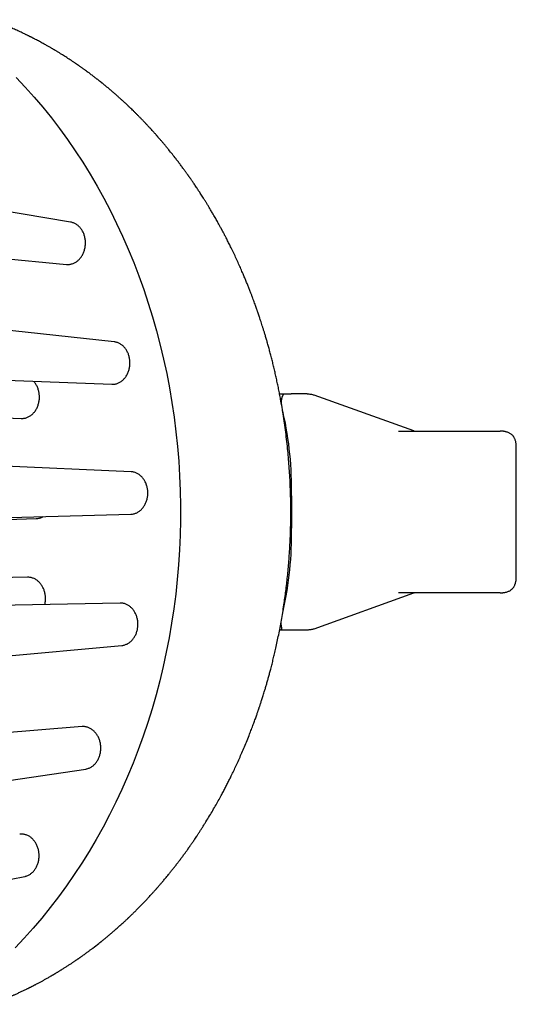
# Model space of a CAD drawing. Header units: millimetres. Extents: x 8 to 983, y 12 to 718.
# Tile 11 of 33: x 544 to 575, y 343 to 404. Entities that reach past the tile are written whole.
import ezdxf

# ---------------------------------------------------------------- set-up
doc = ezdxf.new("R2010")
doc.units = ezdxf.units.MM

msp = doc.modelspace()

# ---------------------------------------------------------------- linework, layer by layer
at = {"color": 7, "linetype": 'Continuous', "lineweight": 30}
for p, q in [((547.141, 391.596), (537.572, 393.176)), ((537.273, 389.888), (546.887, 388.978)), ((549.839, 384.191), (540.467, 385.216)), ((540.295, 381.921), (549.694, 381.566)), ((560.081, 380.97), (560.319, 380.97)), ((561.783, 380.97), (560.803, 380.97)), ((568.388, 378.68), (562.226, 380.902)), ((534.755, 379.808), (544.088, 379.455)), ((574.736, 369.67), (574.736, 377.67)), ((550.883, 376.157), (541.582, 376.58)), ((560.819, 374.67), (560.819, 372.67)), ((535.766, 373.013), (545.004, 373.258)), ((541.56, 373.282), (550.864, 373.529)), ((544.484, 369.633), (535.192, 369.449)), ((562.226, 366.438), (568.388, 368.66)), ((550.203, 368.041), (540.844, 367.856)), ((560.281, 367.494), (560.293, 367.542)), ((561.783, 366.37), (560.803, 366.37)), ((540.975, 364.559), (550.313, 365.415)), ((547.851, 360.395), (538.31, 359.637)), ((538.576, 356.348), (548.077, 357.775)), ((534.524, 349.204), (544.303, 351.13))]:
    msp.add_line(p, q, dxfattribs=at)
at = {"color": 7, "linetype": 'Continuous', "lineweight": 30, "flags": 128}
msp.add_lwpolyline([(543.777, 400.542), (544.34, 399.945), (544.89, 399.331), (545.426, 398.699), (545.95, 398.05), (546.459, 397.385), (546.954, 396.703), (547.435, 396.005), (547.9, 395.292), (548.35, 394.564), (548.785, 393.822), (549.204, 393.066), (549.607, 392.296), (549.993, 391.514), (550.362, 390.72), (550.715, 389.914), (551.05, 389.097), (551.368, 388.269), (551.669, 387.432), (551.951, 386.585), (552.216, 385.729), (552.462, 384.864), (552.69, 383.992), (552.899, 383.113), (553.09, 382.228), (553.262, 381.337), (553.415, 380.44), (553.549, 379.539), (553.663, 378.634), (553.759, 377.725), (553.835, 376.814), (553.892, 375.9), (553.929, 374.985), (553.948, 374.069), (553.946, 373.153), (553.926, 372.237), (553.886, 371.322), (553.826, 370.409), (553.748, 369.497), (553.65, 368.589), (553.532, 367.684), (553.396, 366.784), (553.241, 365.888), (553.066, 364.997), (552.873, 364.113), (552.662, 363.235), (552.431, 362.364), (552.183, 361.5), (551.916, 360.646), (551.631, 359.8), (551.328, 358.963), (551.008, 358.137), (550.67, 357.321), (550.316, 356.517), (549.944, 355.724), (549.556, 354.944), (549.151, 354.176), (548.73, 353.422), (548.293, 352.681), (547.841, 351.955), (547.373, 351.244), (546.891, 350.548), (546.394, 349.869), (545.883, 349.205), (545.358, 348.558), (544.819, 347.929), (544.268, 347.317), (543.703, 346.723)], dxfattribs=at)
at = {"color": 7, "linetype": 'Continuous', "lineweight": 30}
for centre, radius, start, end in [((539.531, 375.121), 21.293, 358.78527, 12.67477), ((539.926, 372.223), 20.898, 347.05792, 1.22673)]:
    msp.add_arc(centre, radius, start, end, dxfattribs=at)
for points, knots in [([(542.199, 343.224), (542.215, 343.23), (542.25, 343.243), (542.304, 343.263), (542.367, 343.286), (542.436, 343.313), (542.513, 343.342), (542.596, 343.374), (542.694, 343.412), (542.801, 343.454), (542.913, 343.498), (543.016, 343.541), (543.112, 343.58), (543.2, 343.617), (543.28, 343.651), (543.353, 343.681), (543.414, 343.708), (543.466, 343.73), (543.514, 343.751), (543.569, 343.775), (543.636, 343.805), (543.716, 343.84), (543.806, 343.881), (543.899, 343.923), (543.992, 343.966), (544.085, 344.009), (544.178, 344.053), (544.271, 344.097), (544.359, 344.14), (544.437, 344.178), (544.502, 344.21), (544.556, 344.236), (544.597, 344.257), (544.626, 344.271), (544.649, 344.283), (544.675, 344.296), (544.706, 344.312), (544.746, 344.332), (544.792, 344.355), (544.842, 344.38), (544.892, 344.406), (544.942, 344.432), (544.992, 344.458), (545.054, 344.49), (545.128, 344.529), (545.216, 344.576), (545.299, 344.621), (545.378, 344.664), (545.454, 344.706), (545.533, 344.749), (545.616, 344.795), (545.701, 344.843), (545.788, 344.893), (545.866, 344.937), (545.931, 344.975), (545.981, 345.004), (546.022, 345.028), (546.056, 345.048), (546.08, 345.062), (546.097, 345.072), (546.113, 345.082), (546.133, 345.093), (546.158, 345.108), (546.191, 345.128), (546.234, 345.153), (546.286, 345.185), (546.344, 345.22), (546.403, 345.256), (546.462, 345.292), (546.522, 345.329), (546.618, 345.388), (546.749, 345.471), (546.915, 345.576), (547.075, 345.68), (547.201, 345.764), (547.294, 345.826), (547.357, 345.868), (547.417, 345.908), (547.472, 345.946), (547.522, 345.981), (547.568, 346.012), (547.609, 346.04), (547.647, 346.067), (547.687, 346.095), (547.733, 346.127), (547.785, 346.164), (547.843, 346.204), (547.914, 346.255), (547.996, 346.313), (548.084, 346.377), (548.169, 346.439), (548.249, 346.498), (548.326, 346.555), (548.396, 346.608), (548.46, 346.656), (548.627, 346.782), (548.786, 346.905), (548.935, 347.023), (548.969, 347.05), (548.996, 347.071), (549.015, 347.086), (549.029, 347.098), (549.043, 347.109), (549.066, 347.128), (549.101, 347.155), (549.149, 347.195), (549.209, 347.243), (549.272, 347.295), (549.339, 347.35), (549.407, 347.406), (549.479, 347.466), (549.583, 347.553), (549.719, 347.669), (549.888, 347.815), (550.065, 347.97), (550.248, 348.134), (550.395, 348.268), (550.501, 348.366), (550.562, 348.422), (550.613, 348.47), (550.656, 348.511), (550.691, 348.543), (550.716, 348.567), (550.737, 348.587), (550.757, 348.606), (550.783, 348.631), (550.815, 348.661), (550.884, 348.727), (550.991, 348.831), (551.137, 348.974), (551.29, 349.126), (551.452, 349.29), (551.622, 349.465), (551.763, 349.612), (551.874, 349.73), (551.952, 349.814), (552.032, 349.9), (552.112, 349.987), (552.189, 350.072), (552.26, 350.15), (552.322, 350.219), (552.375, 350.278), (552.418, 350.326), (552.452, 350.365), (552.479, 350.395), (552.502, 350.421), (552.524, 350.447), (552.552, 350.479), (552.59, 350.522), (552.636, 350.575), (552.689, 350.637), (552.744, 350.7), (552.8, 350.766), (552.857, 350.833), (552.927, 350.916), (553.01, 351.016), (553.107, 351.133), (553.215, 351.264), (553.335, 351.412), (553.466, 351.576), (553.602, 351.749), (553.716, 351.896), (553.806, 352.014), (553.872, 352.101), (553.939, 352.189), (554.006, 352.279), (554.073, 352.369), (554.137, 352.456), (554.198, 352.54), (554.255, 352.618), (554.307, 352.691), (554.352, 352.752), (554.388, 352.803), (554.416, 352.843), (554.437, 352.872), (554.452, 352.894), (554.467, 352.914), (554.484, 352.939), (554.504, 352.967), (554.532, 353.007), (554.57, 353.061), (554.618, 353.13), (554.672, 353.209), (554.733, 353.297), (554.799, 353.395), (554.872, 353.502), (554.953, 353.624), (555.044, 353.76), (555.143, 353.913), (555.249, 354.077), (555.359, 354.249), (555.506, 354.484), (555.687, 354.778), (555.896, 355.129), (556.095, 355.472), (556.285, 355.809), (556.452, 356.115), (556.6, 356.391), (556.73, 356.638), (556.854, 356.88), (556.974, 357.118), (557.103, 357.379), (557.244, 357.67), (557.398, 357.997), (557.554, 358.338), (557.711, 358.693), (557.871, 359.064), (558.031, 359.449), (558.157, 359.761), (558.249, 359.996), (558.308, 360.149), (558.366, 360.302), (558.423, 360.453), (558.477, 360.597), (558.528, 360.738), (558.578, 360.874), (558.624, 361.005), (558.665, 361.121), (558.7, 361.22), (558.728, 361.302), (558.751, 361.368), (558.77, 361.423), (558.785, 361.466), (558.796, 361.499), (558.805, 361.527), (558.815, 361.557), (558.83, 361.6), (558.849, 361.657), (558.874, 361.732), (558.902, 361.818), (558.934, 361.915), (558.969, 362.021), (559.006, 362.138), (559.046, 362.264), (559.089, 362.402), (559.14, 362.569), (559.2, 362.766), (559.266, 362.991), (559.333, 363.223), (559.4, 363.462), (559.467, 363.707), (559.539, 363.975), (559.614, 364.267), (559.692, 364.583), (559.77, 364.909), (559.852, 365.266), (559.938, 365.657), (560.026, 366.083), (560.112, 366.523), (560.195, 366.976), (560.274, 367.444), (560.346, 367.902), (560.41, 368.349), (560.468, 368.783), (560.522, 369.228), (560.572, 369.683), (560.617, 370.148), (560.657, 370.623), (560.694, 371.124), (560.724, 371.645), (560.749, 372.181), (560.765, 372.712), (560.775, 373.237), (560.777, 373.783), (560.772, 374.349), (560.757, 374.934), (560.734, 375.51), (560.703, 376.078), (560.664, 376.637), (560.618, 377.188), (560.563, 377.747), (560.499, 378.314), (560.425, 378.887), (560.344, 379.45), (560.257, 380.001), (560.175, 380.475), (560.101, 380.874), (560.037, 381.201), (559.971, 381.524), (559.903, 381.842), (559.834, 382.155), (559.762, 382.464), (559.69, 382.767), (559.616, 383.065), (559.541, 383.355), (559.466, 383.636), (559.393, 383.904), (559.321, 384.159), (559.251, 384.401), (559.185, 384.622), (559.124, 384.826), (559.066, 385.011), (559.011, 385.186), (558.959, 385.35), (558.908, 385.504), (558.87, 385.622), (558.842, 385.705), (558.825, 385.754), (558.811, 385.798), (558.798, 385.835), (558.786, 385.869), (558.774, 385.906), (558.759, 385.951), (558.74, 386.004), (558.72, 386.063), (558.698, 386.127), (558.668, 386.211), (558.631, 386.317), (558.584, 386.448), (558.533, 386.589), (558.477, 386.741), (558.417, 386.904), (558.352, 387.077), (558.279, 387.268), (558.198, 387.475), (558.109, 387.697), (558.016, 387.925), (557.92, 388.158), (557.81, 388.418), (557.685, 388.705), (557.545, 389.021), (557.398, 389.343), (557.243, 389.672), (557.117, 389.934), (557.021, 390.128), (556.959, 390.253), (556.896, 390.378), (556.835, 390.498), (556.778, 390.609), (556.727, 390.708), (556.682, 390.794), (556.643, 390.867), (556.61, 390.931), (556.581, 390.984), (556.559, 391.027), (556.541, 391.059), (556.527, 391.086), (556.512, 391.113), (556.495, 391.145), (556.476, 391.182), (556.453, 391.224), (556.423, 391.279), (556.385, 391.349), (556.338, 391.434), (556.285, 391.53), (556.225, 391.637), (556.16, 391.753), (556.088, 391.879), (556.012, 392.012), (555.92, 392.17), (555.815, 392.347), (555.704, 392.532), (555.602, 392.7), (555.508, 392.852), (555.418, 392.997), (555.331, 393.135), (555.248, 393.265), (555.151, 393.416), (555.035, 393.593), (554.897, 393.801), (554.785, 393.967), (554.702, 394.088), (554.652, 394.161), (554.605, 394.229), (554.564, 394.288), (554.53, 394.336), (554.503, 394.374), (554.483, 394.403), (554.467, 394.425), (554.451, 394.448), (554.429, 394.479), (554.4, 394.52), (554.365, 394.57), (554.322, 394.628), (554.273, 394.696), (554.219, 394.772), (554.158, 394.854), (554.093, 394.943), (554.025, 395.036), (553.954, 395.13), (553.884, 395.224), (553.813, 395.317), (553.742, 395.41), (553.62, 395.568), (553.446, 395.789), (553.273, 396.005), (553.153, 396.152), (553.088, 396.231), (553.022, 396.31), (552.956, 396.389), (552.891, 396.467), (552.828, 396.542), (552.767, 396.613), (552.711, 396.679), (552.659, 396.739), (552.613, 396.791), (552.575, 396.835), (552.545, 396.87), (552.523, 396.895), (552.507, 396.913), (552.494, 396.928), (552.479, 396.945), (552.458, 396.968), (552.428, 397.002), (552.389, 397.047), (552.343, 397.098), (552.293, 397.153), (552.227, 397.227), (552.141, 397.321), (552.035, 397.438), (551.922, 397.558), (551.801, 397.688), (551.673, 397.822), (551.54, 397.96), (551.408, 398.094), (551.28, 398.224), (551.155, 398.348), (551.038, 398.463), (550.93, 398.568), (550.85, 398.645), (550.795, 398.697), (550.767, 398.725), (550.745, 398.745), (550.728, 398.761), (550.71, 398.778), (550.688, 398.8), (550.659, 398.827), (550.623, 398.861), (550.58, 398.901), (550.531, 398.947), (550.474, 398.999), (550.411, 399.057), (550.342, 399.121), (550.243, 399.21), (550.115, 399.325), (549.958, 399.464), (549.797, 399.605), (549.63, 399.747), (549.493, 399.863), (549.389, 399.95), (549.318, 400.008), (549.25, 400.063), (549.188, 400.114), (549.133, 400.159), (549.089, 400.194), (549.054, 400.222), (549.028, 400.243), (549.008, 400.259), (548.988, 400.275), (548.965, 400.293), (548.935, 400.317), (548.896, 400.348), (548.849, 400.385), (548.798, 400.425), (548.747, 400.464), (548.697, 400.503), (548.635, 400.552), (548.56, 400.609), (548.47, 400.677), (548.378, 400.746), (548.28, 400.82), (548.174, 400.898), (548.077, 400.968), (547.992, 401.03), (547.92, 401.081), (547.85, 401.131), (547.784, 401.178), (547.726, 401.219), (547.675, 401.254), (547.631, 401.285), (547.595, 401.31), (547.566, 401.33), (547.54, 401.347), (547.512, 401.366), (547.479, 401.389), (547.441, 401.415), (547.393, 401.448), (547.335, 401.487), (547.267, 401.532), (547.194, 401.581), (547.053, 401.675), (546.844, 401.81), (546.633, 401.943), (546.487, 402.033), (546.41, 402.08), (546.338, 402.124), (546.274, 402.163), (546.216, 402.198), (546.165, 402.228), (546.116, 402.257), (546.067, 402.286), (546.013, 402.317), (545.956, 402.351), (545.892, 402.388), (545.819, 402.43), (545.737, 402.476), (545.647, 402.527), (545.549, 402.582), (545.442, 402.641), (545.328, 402.703), (545.211, 402.766), (545.089, 402.831), (544.985, 402.886), (544.903, 402.928), (544.85, 402.955), (544.806, 402.978), (544.772, 402.996), (544.745, 403.009), (544.723, 403.02), (544.7, 403.032), (544.671, 403.046), (544.636, 403.064), (544.596, 403.084), (544.545, 403.109), (544.487, 403.138), (544.423, 403.169), (544.359, 403.2), (544.269, 403.244), (544.153, 403.299), (544.014, 403.364), (543.827, 403.45), (543.671, 403.52), (543.547, 403.575), (543.505, 403.593), (543.469, 403.609), (543.44, 403.621), (543.417, 403.631), (543.398, 403.639), (543.379, 403.648), (543.355, 403.658), (543.325, 403.671), (543.289, 403.686), (543.246, 403.704), (543.197, 403.725), (543.138, 403.749), (543.069, 403.778), (542.991, 403.81), (542.908, 403.843), (542.825, 403.877), (542.744, 403.909), (542.666, 403.94), (542.569, 403.977), (542.455, 404.021), (542.328, 404.068), (542.246, 404.099), (542.207, 404.113)], [0, 0, 0, 0, 0.000674, 0.001471, 0.002393, 0.003443, 0.00462, 0.005925, 0.00734, 0.009222, 0.010982, 0.01262, 0.014135, 0.015529, 0.0168, 0.017949, 0.018975, 0.019695, 0.020411, 0.02127, 0.022278, 0.023602, 0.025055, 0.026516, 0.027982, 0.029454, 0.030931, 0.032414, 0.033902, 0.035113, 0.03615, 0.037013, 0.037703, 0.038122, 0.038436, 0.038807, 0.039335, 0.039963, 0.040725, 0.041548, 0.042361, 0.043165, 0.04396, 0.044744, 0.046158, 0.047548, 0.049005, 0.050184, 0.051419, 0.05271, 0.054057, 0.055459, 0.056916, 0.058339, 0.059301, 0.060126, 0.060814, 0.061363, 0.061775, 0.062003, 0.062245, 0.062571, 0.062979, 0.063472, 0.06422, 0.065104, 0.066089, 0.067078, 0.068068, 0.069059, 0.07005, 0.072861, 0.075674, 0.078404, 0.080975, 0.082077, 0.083147, 0.08418, 0.085131, 0.085991, 0.086759, 0.087486, 0.088069, 0.088756, 0.089547, 0.090443, 0.091442, 0.092516, 0.094141, 0.095675, 0.097116, 0.098558, 0.099894, 0.101124, 0.102249, 0.103288, 0.109921, 0.110657, 0.11127, 0.111744, 0.112076, 0.112287, 0.112528, 0.112831, 0.113512, 0.114384, 0.115448, 0.116704, 0.117826, 0.119065, 0.120392, 0.121752, 0.124715, 0.127825, 0.13108, 0.134481, 0.138029, 0.139323, 0.140462, 0.141437, 0.142249, 0.142896, 0.14338, 0.143698, 0.144069, 0.144555, 0.145158, 0.145875, 0.148509, 0.151311, 0.15428, 0.157425, 0.160755, 0.16427, 0.165801, 0.167365, 0.168962, 0.170591, 0.172196, 0.173635, 0.174901, 0.175995, 0.17683, 0.177526, 0.178082, 0.1785, 0.178922, 0.179494, 0.180218, 0.181248, 0.182358, 0.183496, 0.184662, 0.185856, 0.187078, 0.189056, 0.191103, 0.193229, 0.19593, 0.198759, 0.201715, 0.2048, 0.206226, 0.207679, 0.209157, 0.210661, 0.212189, 0.213641, 0.214961, 0.216332, 0.217522, 0.218532, 0.21936, 0.220008, 0.220475, 0.220766, 0.221087, 0.221482, 0.221948, 0.222472, 0.223443, 0.224563, 0.225832, 0.22725, 0.228817, 0.230533, 0.232397, 0.23462, 0.237023, 0.239607, 0.242344, 0.245073, 0.25058, 0.255929, 0.261119, 0.266149, 0.271021, 0.274738, 0.278357, 0.281878, 0.2853, 0.288691, 0.293165, 0.29781, 0.302626, 0.307613, 0.312772, 0.318102, 0.323603, 0.325659, 0.327737, 0.329838, 0.331926, 0.33388, 0.335692, 0.337645, 0.339401, 0.340959, 0.342319, 0.343367, 0.344257, 0.34499, 0.345566, 0.345984, 0.346308, 0.346702, 0.347164, 0.34802, 0.349018, 0.350158, 0.35144, 0.352865, 0.354403, 0.356078, 0.357891, 0.359841, 0.362705, 0.36566, 0.368695, 0.371811, 0.375006, 0.378282, 0.382246, 0.386322, 0.390509, 0.394808, 0.400071, 0.405492, 0.411071, 0.416808, 0.422703, 0.428756, 0.434071, 0.439501, 0.445047, 0.45071, 0.456489, 0.462384, 0.468394, 0.475087, 0.481714, 0.488268, 0.494748, 0.501154, 0.508473, 0.515694, 0.522817, 0.52984, 0.536765, 0.543591, 0.550319, 0.557605, 0.564772, 0.57182, 0.578748, 0.585557, 0.589752, 0.5939, 0.598002, 0.602057, 0.606066, 0.610028, 0.613941, 0.617734, 0.621549, 0.625201, 0.62869, 0.632015, 0.635177, 0.638177, 0.640756, 0.643201, 0.645512, 0.647689, 0.649732, 0.651637, 0.652387, 0.653051, 0.653629, 0.65412, 0.654529, 0.655008, 0.6556, 0.656325, 0.657128, 0.657987, 0.658903, 0.66051, 0.662266, 0.664172, 0.666227, 0.668431, 0.670784, 0.673287, 0.676212, 0.67928, 0.682424, 0.685644, 0.68894, 0.693245, 0.697673, 0.702223, 0.706897, 0.711694, 0.713484, 0.71529, 0.717113, 0.718897, 0.72052, 0.721979, 0.723204, 0.724283, 0.725215, 0.726001, 0.726641, 0.727095, 0.727442, 0.727828, 0.728292, 0.728836, 0.729462, 0.730171, 0.731283, 0.732553, 0.73398, 0.735565, 0.737308, 0.739208, 0.741254, 0.743289, 0.746372, 0.749315, 0.751773, 0.754124, 0.756367, 0.758502, 0.76053, 0.76247, 0.765609, 0.768905, 0.772359, 0.773555, 0.774766, 0.775879, 0.77683, 0.777619, 0.778237, 0.778698, 0.779006, 0.779322, 0.779836, 0.7805, 0.781313, 0.782276, 0.783389, 0.784651, 0.785996, 0.787477, 0.789046, 0.790614, 0.792181, 0.793746, 0.795309, 0.79687, 0.801763, 0.806638, 0.808028, 0.809415, 0.810802, 0.812187, 0.81357, 0.814915, 0.816145, 0.817364, 0.818441, 0.819377, 0.820172, 0.820825, 0.821225, 0.821544, 0.821782, 0.822044, 0.822464, 0.823041, 0.823912, 0.824864, 0.825865, 0.826914, 0.828909, 0.831058, 0.833349, 0.835639, 0.838316, 0.84094, 0.84351, 0.846026, 0.848457, 0.850746, 0.852769, 0.854664, 0.85534, 0.855885, 0.856294, 0.856568, 0.856872, 0.857298, 0.857851, 0.85853, 0.859336, 0.860268, 0.861326, 0.862511, 0.863822, 0.865219, 0.868038, 0.870956, 0.873911, 0.87696, 0.880105, 0.881366, 0.882642, 0.883912, 0.885047, 0.886026, 0.886847, 0.887426, 0.88789, 0.888238, 0.888526, 0.888933, 0.889474, 0.890148, 0.891037, 0.891957, 0.892859, 0.893741, 0.894604, 0.896188, 0.897713, 0.899314, 0.901038, 0.902885, 0.904854, 0.906072, 0.907332, 0.908588, 0.909721, 0.910727, 0.911605, 0.912356, 0.912979, 0.913454, 0.913843, 0.914308, 0.914872, 0.915535, 0.916297, 0.917323, 0.918486, 0.919761, 0.92105, 0.925672, 0.930324, 0.931659, 0.932968, 0.934165, 0.935244, 0.936204, 0.937047, 0.937772, 0.93862, 0.939493, 0.940423, 0.941449, 0.942672, 0.944013, 0.945474, 0.947064, 0.948821, 0.950747, 0.952583, 0.954549, 0.956647, 0.957644, 0.958502, 0.95921, 0.959768, 0.960177, 0.960477, 0.960838, 0.961297, 0.961853, 0.962508, 0.96326, 0.964268, 0.965304, 0.966322, 0.96732, 0.969622, 0.971818, 0.97393, 0.978456, 0.979171, 0.979844, 0.980412, 0.980875, 0.981233, 0.981508, 0.981778, 0.98215, 0.982623, 0.983198, 0.983875, 0.984653, 0.985533, 0.986664, 0.987927, 0.989264, 0.990565, 0.991828, 0.993052, 0.994238, 0.996312, 0.998259, 1, 1, 1, 1]), ([(546.887, 388.979), (546.902, 388.977), (546.948, 388.973), (547.024, 388.974), (547.115, 388.984), (547.205, 389.004), (547.293, 389.032), (547.379, 389.07), (547.463, 389.116), (547.543, 389.171), (547.619, 389.233), (547.691, 389.304), (547.758, 389.381), (547.819, 389.465), (547.874, 389.555), (547.923, 389.651), (547.965, 389.751), (548, 389.855), (548.027, 389.961), (548.048, 390.071), (548.06, 390.182), (548.065, 390.293), (548.062, 390.404), (548.051, 390.515), (548.033, 390.624), (548.007, 390.73), (547.975, 390.832), (547.935, 390.932), (547.888, 391.027), (547.835, 391.116), (547.776, 391.198), (547.712, 391.276), (547.642, 391.346), (547.568, 391.408), (547.49, 391.463), (547.408, 391.509), (547.323, 391.547), (547.236, 391.575), (547.175, 391.591), (547.143, 391.595), (547.141, 391.595)], [0, 0, 0, 0, 0.013442, 0.041003, 0.068764, 0.095698, 0.122817, 0.150522, 0.178428, 0.205469, 0.232697, 0.260516, 0.288539, 0.315608, 0.342865, 0.370717, 0.398776, 0.42578, 0.452972, 0.480762, 0.508758, 0.535631, 0.562693, 0.590349, 0.618211, 0.644947, 0.67187, 0.699382, 0.727098, 0.753752, 0.78059, 0.808013, 0.835637, 0.862298, 0.889144, 0.916569, 0.944195, 0.970951, 0.997891, 1, 1, 1, 1]), ([(549.694, 381.567), (549.714, 381.566), (549.766, 381.564), (549.847, 381.572), (549.938, 381.589), (550.026, 381.615), (550.114, 381.65), (550.199, 381.695), (550.28, 381.747), (550.357, 381.807), (550.43, 381.876), (550.498, 381.952), (550.561, 382.035), (550.617, 382.123), (550.667, 382.217), (550.711, 382.316), (550.747, 382.418), (550.776, 382.524), (550.798, 382.633), (550.812, 382.743), (550.818, 382.854), (550.817, 382.964), (550.808, 383.075), (550.791, 383.184), (550.767, 383.29), (550.736, 383.393), (550.698, 383.494), (550.652, 383.59), (550.601, 383.68), (550.544, 383.764), (550.48, 383.843), (550.411, 383.916), (550.338, 383.98), (550.261, 384.037), (550.179, 384.086), (550.095, 384.126), (550.008, 384.158), (549.923, 384.18), (549.866, 384.187), (549.839, 384.19)], [0, 0, 0, 0, 0.018511, 0.046391, 0.073423, 0.100641, 0.128449, 0.15646, 0.183545, 0.210819, 0.238688, 0.266762, 0.293808, 0.321043, 0.348876, 0.376915, 0.403845, 0.430963, 0.458677, 0.486597, 0.513385, 0.54036, 0.567926, 0.595697, 0.622381, 0.64925, 0.676705, 0.704363, 0.731027, 0.757875, 0.785305, 0.812935, 0.839671, 0.866592, 0.894093, 0.921793, 0.948661, 0.975715, 1, 1, 1, 1]), ([(544.088, 379.456), (544.111, 379.455), (544.166, 379.454), (544.251, 379.462), (544.341, 379.48), (544.43, 379.507), (544.517, 379.543), (544.602, 379.589), (544.683, 379.642), (544.759, 379.703), (544.832, 379.773), (544.9, 379.85), (544.962, 379.933), (545.018, 380.022), (545.068, 380.117), (545.11, 380.217), (545.146, 380.32), (545.174, 380.425), (545.195, 380.535), (545.209, 380.646), (545.214, 380.756), (545.212, 380.867), (545.202, 380.978), (545.185, 381.087), (545.16, 381.193), (545.128, 381.296), (545.089, 381.396), (545.043, 381.492), (544.991, 381.582), (544.932, 381.665), (544.889, 381.721), (544.864, 381.747), (544.862, 381.749)], [0, 0, 0, 0, 0.026976, 0.062257, 0.096463, 0.130905, 0.166093, 0.201539, 0.235811, 0.270321, 0.305584, 0.341108, 0.375328, 0.409787, 0.445002, 0.480478, 0.514549, 0.548858, 0.583921, 0.619246, 0.653136, 0.687264, 0.722139, 0.757273, 0.791034, 0.82503, 0.859766, 0.894758, 0.928497, 0.962469, 0.997177, 1, 1, 1, 1]), ([(560.213, 380.244), (560.212, 380.259), (560.207, 380.292), (560.203, 380.342), (560.2, 380.395), (560.199, 380.446), (560.199, 380.495), (560.202, 380.543), (560.206, 380.588), (560.212, 380.632), (560.219, 380.674), (560.228, 380.713), (560.236, 380.741), (560.242, 380.761), (560.247, 380.774), (560.252, 380.787), (560.257, 380.801), (560.262, 380.815), (560.269, 380.83), (560.275, 380.845), (560.283, 380.861), (560.289, 380.875), (560.295, 380.887), (560.3, 380.896), (560.304, 380.904), (560.307, 380.911), (560.311, 380.919), (560.316, 380.932), (560.32, 380.946), (560.322, 380.959), (560.32, 380.967), (560.319, 380.97)], [0, 0, 0, 0, 0.035562, 0.083838, 0.132525, 0.181634, 0.231179, 0.281172, 0.331624, 0.382315, 0.434555, 0.488355, 0.535611, 0.554835, 0.574934, 0.595909, 0.617761, 0.640488, 0.664092, 0.695335, 0.723961, 0.752892, 0.777786, 0.798643, 0.815464, 0.828248, 0.849163, 0.876188, 0.922104, 0.963359, 1, 1, 1, 1]), ([(560.319, 380.97), (560.331, 380.97), (560.356, 380.97), (560.393, 380.97), (560.429, 380.97), (560.472, 380.97), (560.52, 380.97), (560.574, 380.97), (560.622, 380.97), (560.665, 380.97), (560.704, 380.97), (560.738, 380.97), (560.771, 380.97), (560.792, 380.97), (560.803, 380.97)], [0, 0, 0, 0, 0.109779, 0.213024, 0.309807, 0.400215, 0.542656, 0.645933, 0.736019, 0.814119, 0.865943, 0.913168, 0.957258, 1, 1, 1, 1]), ([(561.783, 380.97), (561.822, 380.969), (561.899, 380.968), (562.01, 380.956), (562.114, 380.936), (562.185, 380.918), (562.221, 380.904), (562.226, 380.902)], [0, 0, 0, 0, 0.26345, 0.51109, 0.744331, 0.964857, 1, 1, 1, 1]), ([(560.305, 379.794), (560.293, 379.839), (560.275, 379.907), (560.262, 379.97), (560.257, 379.99)], [0, 0, 0, 0, 0.672775, 1, 1, 1, 1]), ([(567.444, 378.67), (567.485, 378.67), (567.567, 378.67), (567.709, 378.67), (567.862, 378.67), (568.03, 378.67), (568.212, 378.67), (568.403, 378.67), (568.601, 378.67), (568.808, 378.67), (569.025, 378.67), (569.253, 378.67), (569.496, 378.67), (569.756, 378.67), (570.031, 378.67), (570.316, 378.67), (570.613, 378.67), (570.92, 378.67), (571.23, 378.67), (571.543, 378.67), (571.857, 378.67), (572.179, 378.67), (572.507, 378.67), (572.732, 378.67), (572.845, 378.67)], [0, 0, 0, 0, 0.04673, 0.093364, 0.139961, 0.186582, 0.233287, 0.280048, 0.324039, 0.367979, 0.411919, 0.455909, 0.5, 0.546721, 0.593349, 0.639946, 0.68657, 0.733283, 0.780054, 0.824052, 0.867995, 0.911933, 0.955918, 1, 1, 1, 1]), ([(568.417, 378.67), (568.417, 378.671), (568.415, 378.671), (568.413, 378.672), (568.41, 378.672), (568.406, 378.674), (568.401, 378.675), (568.395, 378.677), (568.391, 378.679), (568.389, 378.68)], [0, 0, 0, 0, 0.07908, 0.175552, 0.285536, 0.421716, 0.586186, 0.778947, 1, 1, 1, 1]), ([(572.845, 378.67), (572.869, 378.67), (572.916, 378.67), (572.992, 378.67), (573.07, 378.67), (573.15, 378.67), (573.229, 378.67), (573.307, 378.67), (573.382, 378.67), (573.452, 378.67), (573.517, 378.67), (573.576, 378.67), (573.626, 378.67), (573.668, 378.67), (573.701, 378.67), (573.724, 378.67), (573.731, 378.67), (573.734, 378.67)], [0, 0, 0, 0, 0.06676, 0.13303, 0.199996, 0.266655, 0.332925, 0.399997, 0.466656, 0.532926, 0.599998, 0.666657, 0.732928, 0.799999, 0.866658, 0.932929, 1, 1, 1, 1]), ([(574.736, 377.67), (574.736, 377.705), (574.735, 377.771), (574.727, 377.866), (574.714, 377.95), (574.697, 378.033), (574.673, 378.113), (574.644, 378.188), (574.612, 378.252), (574.58, 378.306), (574.548, 378.351), (574.511, 378.396), (574.465, 378.442), (574.408, 378.49), (574.343, 378.533), (574.271, 378.571), (574.195, 378.601), (574.129, 378.622), (574.075, 378.635), (574.033, 378.644), (573.989, 378.652), (573.939, 378.659), (573.881, 378.665), (573.811, 378.669), (573.761, 378.67), (573.734, 378.67)], [0, 0, 0, 0, 0.064039, 0.121834, 0.174044, 0.221269, 0.277394, 0.326702, 0.370084, 0.408225, 0.441628, 0.471153, 0.515329, 0.560945, 0.60853, 0.658672, 0.709554, 0.758524, 0.785591, 0.811928, 0.83794, 0.868481, 0.905394, 0.94912, 1, 1, 1, 1]), ([(550.864, 373.53), (550.873, 373.53), (550.912, 373.53), (550.982, 373.539), (551.073, 373.558), (551.162, 373.586), (551.249, 373.624), (551.332, 373.67), (551.413, 373.725), (551.489, 373.788), (551.56, 373.859), (551.626, 373.936), (551.687, 374.02), (551.742, 374.11), (551.789, 374.205), (551.83, 374.304), (551.864, 374.408), (551.891, 374.514), (551.91, 374.623), (551.922, 374.732), (551.926, 374.843), (551.922, 374.954), (551.911, 375.063), (551.892, 375.171), (551.866, 375.277), (551.832, 375.38), (551.792, 375.479), (551.745, 375.572), (551.691, 375.662), (551.632, 375.746), (551.567, 375.823), (551.497, 375.893), (551.422, 375.956), (551.343, 376.011), (551.26, 376.058), (551.175, 376.096), (551.086, 376.126), (550.996, 376.146), (550.928, 376.156), (550.89, 376.156), (550.883, 376.156)], [0, 0, 0, 0, 0.008141, 0.035592, 0.063239, 0.091289, 0.118379, 0.145657, 0.173531, 0.201611, 0.22873, 0.25604, 0.283646, 0.311659, 0.338645, 0.365821, 0.393293, 0.421169, 0.448018, 0.475056, 0.502387, 0.530119, 0.556888, 0.583845, 0.611092, 0.638736, 0.665518, 0.692486, 0.719742, 0.747393, 0.774273, 0.801339, 0.828694, 0.856443, 0.883463, 0.910671, 0.938169, 0.966064, 0.993206, 1, 1, 1, 1]), ([(545.004, 373.259), (545.014, 373.259), (545.054, 373.259), (545.124, 373.268), (545.216, 373.287), (545.305, 373.316), (545.381, 373.349), (545.426, 373.375), (545.444, 373.385)], [0, 0, 0, 0, 0.062457, 0.263533, 0.466042, 0.671498, 0.869923, 1, 1, 1, 1]), ([(545.55, 367.949), (545.553, 367.96), (545.565, 368.007), (545.579, 368.092), (545.59, 368.202), (545.594, 368.312), (545.59, 368.422), (545.578, 368.532), (545.559, 368.641), (545.532, 368.746), (545.499, 368.849), (545.458, 368.948), (545.41, 369.044), (545.357, 369.133), (545.297, 369.217), (545.231, 369.295), (545.161, 369.366), (545.085, 369.429), (545.006, 369.484), (544.923, 369.532), (544.836, 369.571), (544.748, 369.601), (544.658, 369.621), (544.57, 369.633), (544.512, 369.633), (544.484, 369.632)], [0, 0, 0, 0, 0.014113, 0.059431, 0.105084, 0.149034, 0.19329, 0.238505, 0.284052, 0.328067, 0.372385, 0.41766, 0.463264, 0.507469, 0.551979, 0.597446, 0.643244, 0.687682, 0.732427, 0.778137, 0.824181, 0.868792, 0.913712, 0.959607, 1, 1, 1, 1]), ([(573.734, 368.67), (573.749, 368.67), (573.779, 368.67), (573.827, 368.672), (573.876, 368.675), (573.929, 368.68), (573.98, 368.687), (574.032, 368.696), (574.095, 368.709), (574.17, 368.73), (574.253, 368.761), (574.33, 368.8), (574.399, 368.844), (574.459, 368.892), (574.506, 368.939), (574.544, 368.984), (574.575, 369.027), (574.608, 369.08), (574.64, 369.143), (574.67, 369.218), (574.695, 369.299), (574.713, 369.383), (574.726, 369.469), (574.735, 369.566), (574.736, 369.634), (574.736, 369.67)], [0, 0, 0, 0, 0.0309446, 0.0602332, 0.0933722, 0.1250716, 0.1568099, 0.1888765, 0.2212193, 0.2756334, 0.3306509, 0.3838349, 0.4335983, 0.4806454, 0.525577, 0.5547761, 0.5872378, 0.6247669, 0.6678646, 0.7172409, 0.7738374, 0.8217326, 0.8749386, 0.9341172, 1, 1, 1, 1]), ([(572.845, 368.67), (572.726, 368.67), (572.487, 368.67), (572.139, 368.67), (571.799, 368.67), (571.468, 368.67), (571.145, 368.67), (570.837, 368.67), (570.545, 368.67), (570.267, 368.67), (569.999, 368.67), (569.741, 368.67), (569.487, 368.67), (569.239, 368.67), (568.998, 368.67), (568.769, 368.67), (568.553, 368.67), (568.349, 368.67), (568.162, 368.67), (567.991, 368.67), (567.835, 368.67), (567.692, 368.67), (567.56, 368.67), (567.483, 368.67), (567.444, 368.67)], [0, 0, 0, 0, 0.04673, 0.093364, 0.139961, 0.186582, 0.233287, 0.280048, 0.324039, 0.367979, 0.411919, 0.455909, 0.5, 0.546721, 0.593349, 0.639946, 0.68657, 0.733283, 0.780054, 0.824052, 0.867995, 0.911933, 0.955918, 1, 1, 1, 1]), ([(568.389, 368.661), (568.391, 368.661), (568.395, 368.663), (568.4, 368.664), (568.404, 368.666), (568.408, 368.667), (568.411, 368.668), (568.414, 368.669), (568.416, 368.669), (568.417, 368.67), (568.417, 368.67)], [0, 0, 0, 0, 0.189126, 0.357911, 0.506356, 0.634461, 0.742226, 0.830416, 0.954933, 1, 1, 1, 1]), ([(573.734, 368.67), (573.731, 368.67), (573.724, 368.67), (573.701, 368.67), (573.668, 368.67), (573.626, 368.67), (573.576, 368.67), (573.518, 368.67), (573.453, 368.67), (573.382, 368.67), (573.307, 368.67), (573.23, 368.67), (573.15, 368.67), (573.071, 368.67), (572.992, 368.67), (572.916, 368.67), (572.869, 368.67), (572.845, 368.67)], [0, 0, 0, 0, 0.066659, 0.132928, 0.199999, 0.266658, 0.332927, 0.399998, 0.466657, 0.532926, 0.599997, 0.666655, 0.732925, 0.799996, 0.86676, 0.93303, 1, 1, 1, 1]), ([(550.313, 365.416), (550.333, 365.417), (550.382, 365.422), (550.46, 365.439), (550.549, 365.467), (550.636, 365.504), (550.72, 365.55), (550.799, 365.604), (550.875, 365.666), (550.946, 365.737), (551.012, 365.814), (551.072, 365.897), (551.126, 365.986), (551.174, 366.081), (551.215, 366.18), (551.249, 366.283), (551.276, 366.388), (551.295, 366.496), (551.307, 366.606), (551.311, 366.716), (551.307, 366.826), (551.296, 366.936), (551.277, 367.045), (551.251, 367.15), (551.218, 367.253), (551.177, 367.352), (551.13, 367.448), (551.077, 367.537), (551.018, 367.621), (550.953, 367.699), (550.882, 367.771), (550.807, 367.834), (550.728, 367.89), (550.645, 367.938), (550.559, 367.977), (550.471, 368.007), (550.381, 368.028), (550.292, 368.04), (550.232, 368.04), (550.203, 368.041)], [0, 0, 0, 0, 0.017348, 0.044424, 0.071689, 0.09955, 0.127618, 0.154603, 0.181777, 0.209548, 0.237526, 0.264372, 0.291405, 0.319032, 0.346864, 0.373584, 0.40049, 0.427984, 0.455681, 0.482344, 0.509192, 0.536623, 0.564255, 0.590955, 0.617841, 0.645306, 0.67297, 0.699785, 0.726785, 0.754366, 0.782147, 0.809103, 0.836245, 0.863973, 0.891902, 0.918964, 0.946213, 0.974054, 1, 1, 1, 1]), ([(560.081, 366.372), (560.088, 366.372), (560.114, 366.373), (560.15, 366.38), (560.181, 366.392), (560.199, 366.405), (560.208, 366.415), (560.212, 366.423), (560.214, 366.427), (560.216, 366.432), (560.217, 366.437), (560.218, 366.442), (560.219, 366.449), (560.219, 366.459), (560.219, 366.473), (560.217, 366.489), (560.214, 366.509), (560.21, 366.53), (560.206, 366.553), (560.202, 366.575), (560.198, 366.597), (560.194, 366.62), (560.19, 366.644), (560.186, 366.68), (560.181, 366.729), (560.178, 366.795), (560.177, 366.851), (560.179, 366.887), (560.179, 366.898)], [0, 0, 0, 0, 0.022789, 0.095971, 0.16507, 0.211393, 0.260169, 0.273361, 0.286727, 0.300269, 0.31399, 0.327888, 0.341967, 0.370528, 0.402862, 0.438975, 0.478871, 0.522551, 0.562677, 0.597309, 0.632689, 0.668287, 0.702684, 0.735879, 0.815983, 0.893178, 0.967484, 1, 1, 1, 1]), ([(560.803, 366.37), (560.79, 366.37), (560.764, 366.37), (560.724, 366.37), (560.682, 366.37), (560.64, 366.37), (560.597, 366.37), (560.552, 366.37), (560.507, 366.37), (560.457, 366.37), (560.403, 366.37), (560.346, 366.37), (560.287, 366.37), (560.227, 366.37), (560.165, 366.37), (560.116, 366.37), (560.088, 366.37), (560.081, 366.37)], [0, 0, 0, 0, 0.028563, 0.058579, 0.091782, 0.129467, 0.172529, 0.221567, 0.276988, 0.339073, 0.418439, 0.506982, 0.604856, 0.712174, 0.829021, 0.955465, 1, 1, 1, 1]), ([(562.226, 366.438), (562.221, 366.436), (562.185, 366.422), (562.114, 366.404), (562.01, 366.384), (561.899, 366.372), (561.822, 366.371), (561.783, 366.37)], [0, 0, 0, 0, 0.035143, 0.255669, 0.48891, 0.73655, 1, 1, 1, 1]), ([(548.076, 357.776), (548.087, 357.778), (548.129, 357.783), (548.2, 357.802), (548.288, 357.832), (548.373, 357.872), (548.455, 357.921), (548.534, 357.978), (548.608, 358.043), (548.676, 358.115), (548.74, 358.193), (548.798, 358.279), (548.85, 358.37), (548.894, 358.465), (548.933, 358.564), (548.964, 358.668), (548.988, 358.775), (549.004, 358.883), (549.013, 358.992), (549.015, 359.103), (549.008, 359.214), (548.995, 359.323), (548.973, 359.43), (548.945, 359.536), (548.909, 359.639), (548.866, 359.737), (548.817, 359.83), (548.761, 359.919), (548.7, 360.002), (548.633, 360.078), (548.561, 360.147), (548.484, 360.209), (548.403, 360.263), (548.319, 360.308), (548.233, 360.344), (548.143, 360.372), (548.052, 360.39), (547.961, 360.398), (547.894, 360.399), (547.858, 360.395), (547.851, 360.394)], [0, 0, 0, 0, 0.009915, 0.037741, 0.065773, 0.092699, 0.119813, 0.147522, 0.175439, 0.202222, 0.229193, 0.256755, 0.284521, 0.311198, 0.338061, 0.365509, 0.393159, 0.419812, 0.44665, 0.474069, 0.501688, 0.52841, 0.555316, 0.582801, 0.610487, 0.637339, 0.664376, 0.691996, 0.719816, 0.746804, 0.773978, 0.801739, 0.829703, 0.856772, 0.884028, 0.911877, 0.939931, 0.966989, 0.994236, 1, 1, 1, 1]), ([(544.303, 351.131), (544.32, 351.135), (544.367, 351.144), (544.443, 351.168), (544.529, 351.205), (544.611, 351.25), (544.69, 351.304), (544.765, 351.366), (544.836, 351.435), (544.9, 351.511), (544.96, 351.593), (545.013, 351.682), (545.061, 351.776), (545.101, 351.874), (545.134, 351.976), (545.161, 352.081), (545.18, 352.19), (545.192, 352.299), (545.196, 352.409), (545.192, 352.52), (545.181, 352.63), (545.162, 352.739), (545.137, 352.845), (545.103, 352.949), (545.063, 353.05), (545.016, 353.146), (544.963, 353.236), (544.903, 353.322), (544.837, 353.401), (544.767, 353.473), (544.692, 353.538), (544.612, 353.595), (544.529, 353.644), (544.443, 353.683), (544.356, 353.714), (544.265, 353.736), (544.174, 353.748), (544.083, 353.75), (544.022, 353.748), (543.991, 353.742), (543.99, 353.742)], [0, 0, 0, 0, 0.015415, 0.043115, 0.07102, 0.097794, 0.124754, 0.152306, 0.180062, 0.206725, 0.233573, 0.261007, 0.288643, 0.315275, 0.342092, 0.36949, 0.397088, 0.423783, 0.450663, 0.478121, 0.505779, 0.532603, 0.559611, 0.5872, 0.61499, 0.64195, 0.669096, 0.696829, 0.724764, 0.75181, 0.779043, 0.806869, 0.8349, 0.861942, 0.889173, 0.917, 0.945034, 0.971986, 0.999126, 1, 1, 1, 1])]:
    msp.add_open_spline(points, degree=3, knots=knots, dxfattribs=at)

doc.saveas('drawing.dxf')
